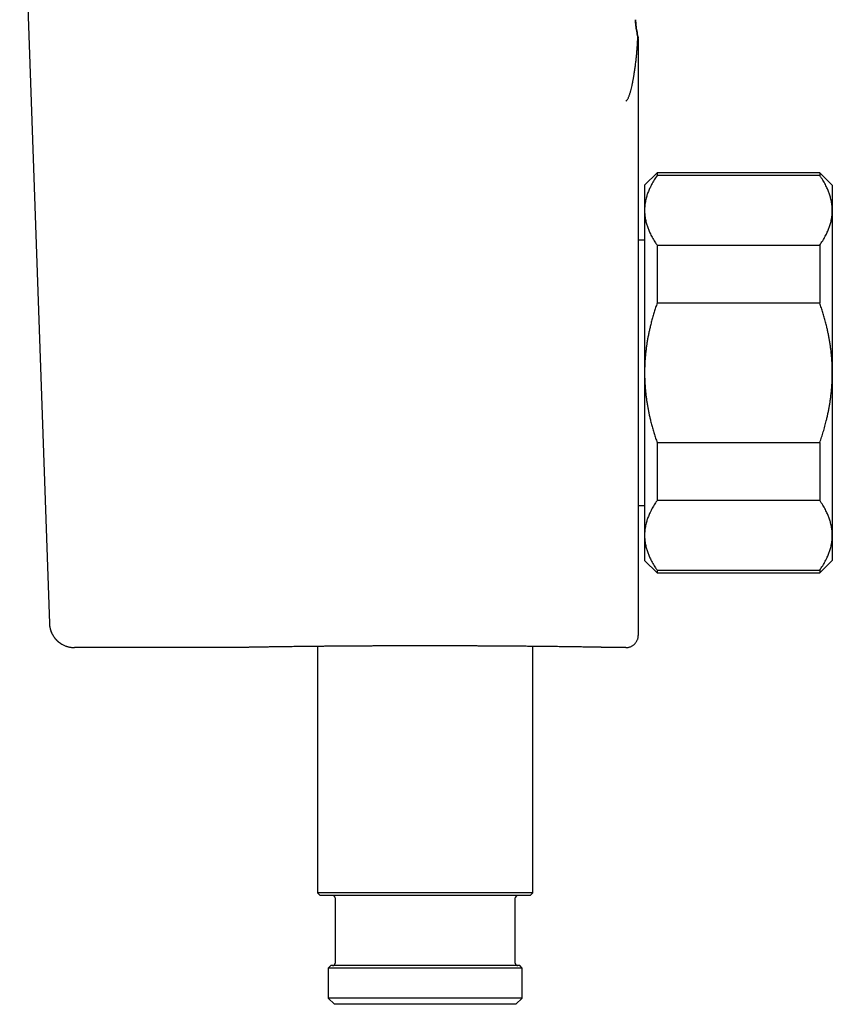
# Model space of a CAD drawing. Header units: millimetres. Extents: x 8 to 750, y 12 to 498.
# Tile 3 of 31: x 144 to 209, y 346 to 425. Entities that reach past the tile are written whole.
import ezdxf

# ---------------------------------------------------------------- set-up
doc = ezdxf.new("R2010")
doc.units = ezdxf.units.MM

msp = doc.modelspace()

# ---------------------------------------------------------------- linework, layer by layer
at = {"color": 7, "linetype": 'Continuous', "lineweight": 30}
for p, q in [((143.941, 444.629), (146.314, 376.656)), ((193.375, 423.41), (193.376, 423.38)), ((193.377, 423.358), (193.378, 423.333)), ((194.878, 412.688), (193.878, 411.688)), ((207.878, 412.688), (194.878, 412.688)), ((194.878, 412.688), (194.878, 412.462)), ((208.878, 411.688), (207.878, 412.688)), ((207.878, 412.688), (207.878, 412.462)), ((207.878, 412.462), (194.878, 412.462)), ((193.878, 411.688), (193.878, 409.678)), ((208.878, 411.688), (208.878, 409.678)), ((193.878, 409.678), (193.878, 396.688)), ((208.878, 409.678), (208.878, 396.688)), ((193.878, 407.288), (193.378, 407.288)), ((194.878, 406.895), (194.878, 402.256)), ((194.878, 406.895), (207.878, 406.895)), ((207.878, 406.895), (207.878, 402.256)), ((207.878, 402.256), (194.878, 402.256)), ((193.878, 396.688), (193.878, 383.698)), ((208.878, 396.688), (208.878, 383.698)), ((194.878, 391.12), (207.878, 391.12)), ((194.878, 391.12), (194.878, 386.482)), ((207.878, 391.12), (207.878, 386.482)), ((193.378, 386.088), (193.878, 386.088)), ((207.878, 386.482), (194.878, 386.482)), ((193.878, 383.698), (193.878, 381.688)), ((208.878, 383.698), (208.878, 381.688)), ((193.878, 381.688), (194.878, 380.688)), ((207.878, 380.688), (208.878, 381.688)), ((194.878, 380.914), (207.878, 380.914)), ((194.878, 380.914), (194.878, 380.688)), ((194.878, 380.688), (207.878, 380.688)), ((207.878, 380.914), (207.878, 380.688)), ((146.314, 376.656), (146.328, 376.657)), ((161.595, 374.726), (148.313, 374.726)), ((167.745, 374.82), (167.745, 355.106)), ((184.945, 355.106), (184.945, 374.82)), ((192.378, 374.726), (191.095, 374.726)), ((167.745, 355.106), (167.945, 354.906)), ((184.945, 355.106), (167.745, 355.106)), ((184.745, 354.906), (184.945, 355.106)), ((176.345, 354.906), (167.945, 354.906)), ((169.145, 354.706), (169.145, 349.506)), ((184.745, 354.906), (176.345, 354.906)), ((183.545, 349.506), (183.545, 354.706)), ((168.795, 349.306), (168.595, 349.106)), ((168.595, 349.106), (168.595, 346.706)), ((176.345, 349.106), (168.595, 349.106)), ((183.895, 349.306), (168.795, 349.306)), ((184.095, 349.106), (176.345, 349.106)), ((184.095, 349.106), (183.895, 349.306)), ((184.095, 346.706), (184.095, 349.106)), ((168.595, 346.706), (169.095, 346.206)), ((184.095, 346.706), (168.595, 346.706)), ((183.595, 346.206), (184.095, 346.706)), ((183.595, 346.206), (169.095, 346.206))]:
    msp.add_line(p, q, dxfattribs=at)
for centre, start, end in [((168.945, 354.706), 0, 90), ((183.745, 354.706), 90, 180), ((168.945, 349.506), 270, 0), ((183.745, 349.506), 180, 270)]:
    msp.add_arc(centre, 0.2, start, end, dxfattribs=at)
for points, knots in [([(193.151, 424.921), (193.152, 424.922), (193.158, 424.922), (193.158, 424.923), (193.158, 424.923)], [0, 0, 0, 0, 0.193878, 1, 1, 1, 1]), ([(193.347, 423.55), (193.33, 423.621), (193.294, 423.768), (193.25, 423.992), (193.212, 424.222), (193.183, 424.453), (193.162, 424.686), (193.155, 424.843), (193.151, 424.921)], [0, 0, 0, 0, 0.158924, 0.326958, 0.493483, 0.661293, 0.830198, 1, 1, 1, 1]), ([(193.158, 424.923), (193.161, 424.85), (193.168, 424.702), (193.188, 424.48), (193.215, 424.255), (193.25, 424.029), (193.294, 423.802), (193.33, 423.651), (193.348, 423.575)], [0, 0, 0, 0, 0.161538, 0.325208, 0.490955, 0.658716, 0.828423, 1, 1, 1, 1]), ([(192.378, 418.419), (192.392, 418.426), (192.421, 418.439), (192.466, 418.484), (192.512, 418.548), (192.558, 418.63), (192.6, 418.72), (192.637, 418.813), (192.673, 418.909), (192.708, 419.015), (192.741, 419.127), (192.781, 419.268), (192.827, 419.447), (192.879, 419.674), (192.919, 419.87), (192.949, 420.024), (192.968, 420.129), (192.988, 420.237), (193.007, 420.348), (193.026, 420.461), (193.056, 420.643), (193.095, 420.898), (193.141, 421.233), (193.183, 421.576), (193.221, 421.919), (193.256, 422.261), (193.279, 422.538), (193.294, 422.761), (193.305, 422.922), (193.315, 423.074), (193.324, 423.215), (193.331, 423.328), (193.338, 423.418), (193.342, 423.484), (193.345, 423.529), (193.346, 423.544), (193.346, 423.55)], [0, 0, 0, 0, 0.030815, 0.0626, 0.095315, 0.128871, 0.159681, 0.184517, 0.209891, 0.235786, 0.261526, 0.285311, 0.325787, 0.367268, 0.409688, 0.426595, 0.443639, 0.460819, 0.478136, 0.49559, 0.513184, 0.561084, 0.609087, 0.658101, 0.707347, 0.754201, 0.80476, 0.828276, 0.853598, 0.879259, 0.903443, 0.929716, 0.949362, 0.968711, 0.989215, 1, 1, 1, 1]), ([(193.348, 423.575), (193.354, 423.549), (193.362, 423.515), (193.366, 423.48), (193.367, 423.472)], [0, 0, 0, 0, 0.776727, 1, 1, 1, 1]), ([(193.377, 423.38), (193.377, 423.381), (193.376, 423.386), (193.376, 423.397), (193.374, 423.416), (193.372, 423.434), (193.37, 423.451), (193.368, 423.466), (193.366, 423.483), (193.363, 423.5), (193.359, 423.518), (193.355, 423.537), (193.352, 423.554), (193.349, 423.564), (193.348, 423.568)], [0, 0, 0, 0, 0.028259, 0.201667, 0.356722, 0.494773, 0.573278, 0.646498, 0.715198, 0.78031, 0.842931, 0.904303, 0.965754, 1, 1, 1, 1]), ([(193.378, 417.419), (193.378, 417.424), (193.378, 417.432), (193.378, 417.459), (193.378, 417.496), (193.378, 417.544), (193.378, 417.602), (193.378, 417.668), (193.378, 417.738), (193.378, 417.809), (193.378, 417.88), (193.378, 417.957), (193.378, 418.039), (193.378, 418.126), (193.378, 418.216), (193.378, 418.309), (193.378, 418.406), (193.378, 418.508), (193.378, 418.616), (193.378, 418.729), (193.378, 418.845), (193.378, 418.961), (193.378, 419.082), (193.378, 419.211), (193.378, 419.349), (193.378, 419.494), (193.378, 419.645), (193.378, 419.753), (193.378, 419.814), (193.378, 419.826), (193.378, 419.839), (193.378, 419.852), (193.378, 419.865), (193.378, 419.894), (193.378, 419.938), (193.378, 419.997), (193.378, 420.06), (193.378, 420.13), (193.378, 420.205), (193.378, 420.292), (193.378, 420.392), (193.378, 420.505), (193.378, 420.623), (193.378, 420.708), (193.378, 420.758), (193.378, 420.773), (193.378, 420.788), (193.378, 420.802), (193.378, 420.814), (193.378, 420.827), (193.378, 420.842), (193.378, 420.862), (193.378, 420.886), (193.378, 420.913), (193.378, 420.947), (193.378, 420.986), (193.378, 421.034), (193.378, 421.085), (193.378, 421.133), (193.378, 421.178), (193.378, 421.219), (193.378, 421.262), (193.378, 421.306), (193.378, 421.349), (193.378, 421.397), (193.378, 421.449), (193.378, 421.507), (193.378, 421.566), (193.378, 421.625), (193.378, 421.685), (193.378, 421.741), (193.378, 421.793), (193.378, 421.828), (193.378, 421.847), (193.378, 421.852), (193.378, 421.857), (193.378, 421.863), (193.378, 421.87), (193.378, 421.88), (193.378, 421.91), (193.378, 421.958), (193.378, 422.02), (193.378, 422.076), (193.378, 422.127), (193.378, 422.175), (193.378, 422.22), (193.378, 422.277), (193.378, 422.347), (193.378, 422.409), (193.378, 422.449), (193.378, 422.47), (193.378, 422.491), (193.378, 422.51), (193.378, 422.541), (193.378, 422.597), (193.378, 422.676), (193.378, 422.759), (193.378, 422.812), (193.378, 422.841), (193.378, 422.846), (193.378, 422.852), (193.378, 422.858), (193.378, 422.864), (193.378, 422.869), (193.378, 422.883), (193.378, 422.913), (193.378, 422.955), (193.378, 422.999), (193.378, 423.034), (193.378, 423.062), (193.378, 423.083), (193.378, 423.103), (193.378, 423.121), (193.378, 423.138), (193.378, 423.165), (193.378, 423.199), (193.378, 423.227), (193.378, 423.244), (193.378, 423.251), (193.378, 423.257), (193.378, 423.263), (193.378, 423.267), (193.378, 423.271), (193.378, 423.283), (193.378, 423.301), (193.378, 423.319), (193.378, 423.33), (193.378, 423.332), (193.378, 423.333)], [0, 0, 0, 0, 0.0218509, 0.0439056, 0.0661759, 0.0886733, 0.1114088, 0.1337382, 0.1554467, 0.1727161, 0.1901769, 0.2078325, 0.2256866, 0.2437426, 0.2609082, 0.2778555, 0.2950521, 0.3125005, 0.3302026, 0.3481607, 0.3663767, 0.3836138, 0.4003569, 0.4191679, 0.4383928, 0.4580328, 0.4780894, 0.4985638, 0.50016, 0.5017665, 0.5033834, 0.5050106, 0.5066483, 0.5082962, 0.5162051, 0.5234613, 0.5309014, 0.5399985, 0.5493562, 0.5589747, 0.5722651, 0.5860234, 0.6002498, 0.6149443, 0.6166953, 0.6184528, 0.6202166, 0.6219869, 0.623654, 0.6244904, 0.6265962, 0.6288905, 0.6318675, 0.6351115, 0.6386226, 0.6437433, 0.6493431, 0.6554219, 0.6619797, 0.6666178, 0.6714687, 0.6765325, 0.6818093, 0.6871275, 0.6918309, 0.6989785, 0.7058283, 0.7123804, 0.7199397, 0.7270596, 0.7337401, 0.7399811, 0.7457023, 0.7463178, 0.7469279, 0.7475327, 0.7481321, 0.7488474, 0.7502186, 0.7515774, 0.7597897, 0.7675186, 0.7741254, 0.7803328, 0.7861407, 0.7915493, 0.7970063, 0.8076299, 0.8177659, 0.8205664, 0.8233272, 0.8260485, 0.8287024, 0.8306495, 0.8382069, 0.851339, 0.8626721, 0.8736371, 0.874514, 0.8753885, 0.8762605, 0.8771301, 0.8779972, 0.8788618, 0.879724, 0.8844223, 0.8926286, 0.8997577, 0.9067015, 0.9107472, 0.9147279, 0.918644, 0.9222317, 0.9257051, 0.9291493, 0.9393084, 0.949213, 0.9514022, 0.9535791, 0.9557437, 0.9572655, 0.9586914, 0.9601127, 0.9615295, 0.9714633, 0.9811794, 0.990688, 1, 1, 1, 1]), ([(193.378, 414.36), (193.378, 414.444), (193.378, 414.612), (193.378, 414.851), (193.378, 415.081), (193.378, 415.301), (193.378, 415.511), (193.378, 415.707), (193.378, 415.89), (193.378, 416.061), (193.378, 416.223), (193.378, 416.376), (193.378, 416.521), (193.378, 416.656), (193.378, 416.783), (193.378, 416.901), (193.378, 417.01), (193.378, 417.11), (193.378, 417.201), (193.378, 417.283), (193.378, 417.356), (193.378, 417.398), (193.378, 417.419)], [0, 0, 0, 0, 0.0522864, 0.1045674, 0.1568435, 0.2091153, 0.2613833, 0.3136482, 0.3629241, 0.4121982, 0.4614709, 0.5107428, 0.5600144, 0.609286, 0.6585582, 0.7078315, 0.7571064, 0.8063833, 0.8547827, 0.9031849, 0.9515906, 1, 1, 1, 1]), ([(193.378, 396.688), (193.378, 396.828), (193.378, 397.106), (193.378, 397.524), (193.378, 397.939), (193.378, 398.352), (193.378, 398.777), (193.378, 399.214), (193.378, 399.546), (193.378, 399.762), (193.378, 399.862), (193.378, 399.966), (193.378, 400.076), (193.378, 400.191), (193.378, 400.306), (193.378, 400.518), (193.378, 400.825), (193.378, 401.227), (193.378, 401.625), (193.378, 402.019), (193.378, 402.409), (193.378, 402.796), (193.378, 403.18), (193.378, 403.442), (193.378, 403.585), (193.378, 403.612), (193.378, 403.639), (193.378, 403.666), (193.378, 403.693), (193.378, 403.753), (193.378, 403.878), (193.378, 404.127), (193.378, 404.45), (193.378, 404.813), (193.378, 405.157), (193.378, 405.498), (193.378, 405.747), (193.378, 405.908), (193.378, 405.983), (193.378, 406.061), (193.378, 406.143), (193.378, 406.228), (193.378, 406.314), (193.378, 406.486), (193.378, 406.743), (193.378, 407.081), (193.378, 407.413), (193.378, 407.739), (193.378, 408.06), (193.378, 408.375), (193.378, 408.587), (193.378, 408.699), (193.378, 408.714), (193.378, 408.73), (193.378, 408.745), (193.378, 408.76), (193.378, 408.775), (193.378, 408.813), (193.378, 408.896), (193.378, 409.063), (193.378, 409.249), (193.378, 409.406), (193.378, 409.48), (193.378, 409.51), (193.378, 409.522), (193.378, 409.537), (193.378, 409.606), (193.378, 409.728), (193.378, 409.928), (193.378, 410.152), (193.378, 410.398), (193.378, 410.576), (193.378, 410.689), (193.378, 410.74), (193.378, 410.792), (193.378, 410.842), (193.378, 410.888), (193.378, 410.979), (193.378, 411.134), (193.378, 411.351), (193.378, 411.578), (193.378, 411.798), (193.378, 412.009), (193.378, 412.213), (193.378, 412.408), (193.378, 412.595), (193.378, 412.774), (193.378, 412.944), (193.378, 413.104), (193.378, 413.256), (193.378, 413.398), (193.378, 413.531), (193.378, 413.654), (193.378, 413.768), (193.378, 413.875), (193.378, 413.974), (193.378, 414.063), (193.378, 414.142), (193.378, 414.212), (193.378, 414.272), (193.378, 414.322), (193.378, 414.348), (193.378, 414.36)], [0, 0, 0, 0, 0.0159461, 0.0318268, 0.0476497, 0.0634224, 0.0791528, 0.0964164, 0.1136487, 0.1175141, 0.1213785, 0.1252421, 0.1296367, 0.1341025, 0.1385626, 0.1430171, 0.1587938, 0.1745116, 0.1901793, 0.2058054, 0.2213986, 0.2369678, 0.2525216, 0.268069, 0.2691752, 0.2702811, 0.2713869, 0.2724926, 0.2735981, 0.2747034, 0.2799124, 0.2892068, 0.3057856, 0.3205759, 0.3353624, 0.3501523, 0.3649532, 0.3682781, 0.3716041, 0.3749311, 0.3787294, 0.3825945, 0.3864585, 0.3903217, 0.4059928, 0.4216595, 0.4373304, 0.453014, 0.4687188, 0.4844533, 0.500226, 0.5010117, 0.501798, 0.5025849, 0.5033723, 0.5041602, 0.5049486, 0.5057377, 0.5100869, 0.5178951, 0.531974, 0.5399367, 0.5434584, 0.5441515, 0.5448451, 0.545539, 0.5466155, 0.556262, 0.5658971, 0.5804782, 0.5950446, 0.6096031, 0.6128057, 0.6160083, 0.619211, 0.6224139, 0.625471, 0.6279954, 0.6398879, 0.6555424, 0.6711866, 0.686829, 0.702478, 0.718142, 0.7338295, 0.7495487, 0.7652749, 0.7809672, 0.796634, 0.8122836, 0.8279245, 0.8432858, 0.8586548, 0.8740394, 0.8896005, 0.9054388, 0.9212398, 0.9370126, 0.952766, 0.968509, 0.9842507, 1, 1, 1, 1]), ([(194.878, 412.462), (194.838, 412.404), (194.757, 412.286), (194.644, 412.108), (194.537, 411.929), (194.438, 411.75), (194.351, 411.579), (194.274, 411.417), (194.208, 411.264), (194.148, 411.111), (194.094, 410.958), (194.045, 410.805), (193.999, 410.639), (193.957, 410.458), (193.922, 410.264), (193.897, 410.069), (193.881, 409.874), (193.879, 409.744), (193.878, 409.678)], [0, 0, 0, 0, 0.065617, 0.131252, 0.19689, 0.262521, 0.328134, 0.383158, 0.438187, 0.493212, 0.547625, 0.602042, 0.656455, 0.725142, 0.793864, 0.862595, 0.931314, 1, 1, 1, 1]), ([(208.878, 409.678), (208.878, 409.711), (208.877, 409.803), (208.869, 409.955), (208.851, 410.135), (208.825, 410.315), (208.791, 410.494), (208.75, 410.663), (208.705, 410.822), (208.657, 410.971), (208.604, 411.119), (208.546, 411.266), (208.483, 411.411), (208.41, 411.569), (208.323, 411.739), (208.222, 411.922), (208.115, 412.103), (208, 412.283), (207.919, 412.403), (207.878, 412.462)], [0, 0, 0, 0, 0.034083, 0.097391, 0.160725, 0.224069, 0.287405, 0.350714, 0.403934, 0.457159, 0.510379, 0.562664, 0.614953, 0.667239, 0.733776, 0.800332, 0.866897, 0.933458, 1, 1, 1, 1]), ([(193.878, 409.678), (193.878, 409.646), (193.879, 409.554), (193.887, 409.402), (193.904, 409.222), (193.93, 409.042), (193.965, 408.863), (194.005, 408.694), (194.05, 408.535), (194.098, 408.385), (194.151, 408.237), (194.209, 408.091), (194.272, 407.946), (194.346, 407.788), (194.433, 407.617), (194.533, 407.435), (194.641, 407.254), (194.755, 407.073), (194.837, 406.954), (194.878, 406.895)], [0, 0, 0, 0, 0.034083, 0.097391, 0.160725, 0.224069, 0.287405, 0.350714, 0.403934, 0.457159, 0.510379, 0.562664, 0.614953, 0.667239, 0.733776, 0.800332, 0.866897, 0.933458, 1, 1, 1, 1]), ([(207.878, 406.895), (207.918, 406.953), (207.999, 407.071), (208.111, 407.249), (208.218, 407.428), (208.318, 407.607), (208.405, 407.778), (208.481, 407.94), (208.547, 408.093), (208.608, 408.246), (208.662, 408.399), (208.71, 408.552), (208.757, 408.718), (208.799, 408.899), (208.834, 409.093), (208.859, 409.288), (208.875, 409.483), (208.877, 409.613), (208.878, 409.678)], [0, 0, 0, 0, 0.065617, 0.131252, 0.19689, 0.262521, 0.328134, 0.383158, 0.438187, 0.493212, 0.547625, 0.602042, 0.656455, 0.725142, 0.793864, 0.862595, 0.931314, 1, 1, 1, 1]), ([(194.878, 402.256), (194.838, 402.138), (194.757, 401.903), (194.644, 401.547), (194.537, 401.19), (194.438, 400.83), (194.351, 400.488), (194.274, 400.164), (194.208, 399.859), (194.148, 399.553), (194.094, 399.247), (194.045, 398.942), (193.999, 398.609), (193.957, 398.248), (193.922, 397.859), (193.897, 397.469), (193.881, 397.079), (193.879, 396.818), (193.878, 396.688)], [0, 0, 0, 0, 0.0656167, 0.1312516, 0.1968903, 0.2625206, 0.3281335, 0.3831583, 0.4381873, 0.4932116, 0.5476246, 0.6020424, 0.656455, 0.7251424, 0.7938638, 0.8625954, 0.9313145, 1, 1, 1, 1]), ([(208.878, 396.688), (208.877, 396.812), (208.875, 397.06), (208.861, 397.432), (208.838, 397.804), (208.806, 398.174), (208.767, 398.525), (208.723, 398.854), (208.676, 399.164), (208.623, 399.47), (208.565, 399.774), (208.501, 400.074), (208.426, 400.401), (208.338, 400.754), (208.234, 401.133), (208.123, 401.51), (208.005, 401.884), (207.92, 402.132), (207.878, 402.256)], [0, 0, 0, 0, 0.065449, 0.130926, 0.196415, 0.261894, 0.327345, 0.382403, 0.437466, 0.492525, 0.54654, 0.60056, 0.654576, 0.723644, 0.792733, 0.861832, 0.930927, 1, 1, 1, 1]), ([(193.378, 379.016), (193.378, 379.028), (193.378, 379.054), (193.378, 379.104), (193.378, 379.164), (193.378, 379.233), (193.378, 379.312), (193.378, 379.4), (193.378, 379.496), (193.378, 379.602), (193.378, 379.717), (193.378, 379.841), (193.378, 379.975), (193.378, 380.118), (193.378, 380.271), (193.378, 380.432), (193.378, 380.602), (193.378, 380.781), (193.378, 380.968), (193.378, 381.163), (193.378, 381.366), (193.378, 381.578), (193.378, 381.796), (193.378, 382.02), (193.378, 382.251), (193.378, 382.49), (193.378, 382.738), (193.378, 382.997), (193.378, 383.263), (193.378, 383.537), (193.378, 383.818), (193.378, 384.105), (193.378, 384.4), (193.378, 384.702), (193.378, 385.01), (193.378, 385.324), (193.378, 385.644), (193.378, 385.97), (193.378, 386.299), (193.378, 386.632), (193.378, 386.967), (193.378, 387.309), (193.378, 387.658), (193.378, 388.015), (193.378, 388.379), (193.378, 388.747), (193.378, 389.119), (193.378, 389.496), (193.378, 389.876), (193.378, 390.26), (193.378, 390.646), (193.378, 391.035), (193.378, 391.427), (193.378, 391.822), (193.378, 392.218), (193.378, 392.615), (193.378, 393.012), (193.378, 393.41), (193.378, 393.811), (193.378, 394.213), (193.378, 394.621), (193.378, 395.03), (193.378, 395.442), (193.378, 395.855), (193.378, 396.271), (193.378, 396.549), (193.378, 396.688)], [0, 0, 0, 0, 0.015733, 0.031454, 0.047174, 0.062899, 0.078641, 0.094124, 0.10964, 0.125196, 0.140603, 0.1563, 0.171985, 0.187667, 0.203354, 0.219054, 0.234777, 0.25053, 0.266236, 0.281909, 0.297557, 0.313188, 0.328811, 0.344155, 0.359507, 0.374875, 0.390368, 0.406137, 0.421869, 0.437573, 0.453258, 0.468934, 0.484608, 0.50029, 0.516024, 0.531718, 0.547381, 0.563022, 0.578649, 0.593993, 0.609339, 0.624698, 0.640133, 0.655859, 0.671566, 0.687263, 0.702959, 0.718663, 0.734383, 0.75013, 0.765735, 0.781344, 0.796965, 0.812606, 0.828277, 0.843705, 0.859178, 0.874704, 0.889956, 0.905537, 0.921152, 0.936808, 0.952513, 0.968275, 0.984102, 1, 1, 1, 1]), ([(193.878, 396.688), (193.878, 396.629), (193.879, 396.449), (193.886, 396.149), (193.903, 395.788), (193.929, 395.428), (193.964, 395.069), (194.004, 394.729), (194.049, 394.41), (194.097, 394.111), (194.15, 393.814), (194.208, 393.52), (194.271, 393.228), (194.345, 392.912), (194.431, 392.57), (194.532, 392.205), (194.64, 391.841), (194.755, 391.479), (194.837, 391.24), (194.878, 391.12)], [0, 0, 0, 0, 0.031424, 0.094899, 0.158401, 0.221913, 0.285416, 0.348893, 0.402256, 0.455625, 0.508989, 0.561409, 0.613834, 0.666254, 0.732989, 0.799742, 0.866504, 0.933261, 1, 1, 1, 1]), ([(207.878, 391.12), (207.926, 391.263), (208.024, 391.548), (208.158, 391.98), (208.283, 392.415), (208.384, 392.804), (208.466, 393.147), (208.532, 393.443), (208.592, 393.739), (208.646, 394.035), (208.695, 394.331), (208.742, 394.654), (208.785, 395.003), (208.822, 395.379), (208.85, 395.755), (208.869, 396.132), (208.877, 396.443), (208.878, 396.629), (208.878, 396.688)], [0, 0, 0, 0, 0.079536, 0.159092, 0.238644, 0.318175, 0.371508, 0.424845, 0.478178, 0.530957, 0.58374, 0.636519, 0.702911, 0.769333, 0.835765, 0.902185, 0.968576, 1, 1, 1, 1]), ([(194.878, 386.482), (194.838, 386.423), (194.757, 386.305), (194.644, 386.127), (194.537, 385.949), (194.438, 385.769), (194.351, 385.598), (194.274, 385.436), (194.208, 385.283), (194.148, 385.13), (194.094, 384.977), (194.045, 384.825), (193.999, 384.658), (193.957, 384.477), (193.922, 384.283), (193.897, 384.088), (193.881, 383.893), (193.879, 383.763), (193.878, 383.698)], [0, 0, 0, 0, 0.065617, 0.131252, 0.19689, 0.262521, 0.328134, 0.383158, 0.438187, 0.493212, 0.547625, 0.602042, 0.656455, 0.725142, 0.793864, 0.862595, 0.931314, 1, 1, 1, 1]), ([(208.878, 383.698), (208.878, 383.73), (208.877, 383.822), (208.869, 383.974), (208.851, 384.154), (208.825, 384.334), (208.791, 384.513), (208.75, 384.682), (208.705, 384.841), (208.657, 384.991), (208.604, 385.139), (208.546, 385.285), (208.483, 385.431), (208.41, 385.588), (208.323, 385.759), (208.222, 385.941), (208.115, 386.122), (208, 386.303), (207.919, 386.422), (207.878, 386.482)], [0, 0, 0, 0, 0.034083, 0.097391, 0.160725, 0.224069, 0.287405, 0.350714, 0.403934, 0.457159, 0.510379, 0.562664, 0.614953, 0.667239, 0.733776, 0.800332, 0.866897, 0.933458, 1, 1, 1, 1]), ([(193.878, 383.698), (193.878, 383.665), (193.879, 383.573), (193.887, 383.421), (193.904, 383.241), (193.93, 383.062), (193.965, 382.882), (194.005, 382.713), (194.05, 382.554), (194.098, 382.405), (194.151, 382.257), (194.209, 382.11), (194.272, 381.965), (194.346, 381.807), (194.433, 381.637), (194.533, 381.454), (194.641, 381.273), (194.755, 381.093), (194.837, 380.973), (194.878, 380.914)], [0, 0, 0, 0, 0.0340829, 0.0973908, 0.1607248, 0.2240686, 0.2874046, 0.350714, 0.403934, 0.4571588, 0.5103792, 0.5626641, 0.6149532, 0.6672386, 0.7337764, 0.8003325, 0.8668972, 0.9334582, 1, 1, 1, 1]), ([(207.878, 380.914), (207.918, 380.973), (207.999, 381.09), (208.111, 381.268), (208.218, 381.447), (208.318, 381.627), (208.405, 381.798), (208.481, 381.96), (208.547, 382.112), (208.608, 382.265), (208.662, 382.418), (208.71, 382.571), (208.757, 382.737), (208.799, 382.918), (208.834, 383.112), (208.859, 383.307), (208.875, 383.502), (208.877, 383.633), (208.878, 383.698)], [0, 0, 0, 0, 0.065617, 0.131252, 0.19689, 0.262521, 0.328134, 0.383158, 0.438187, 0.493212, 0.547625, 0.602042, 0.656455, 0.725142, 0.793864, 0.862595, 0.931314, 1, 1, 1, 1]), ([(193.378, 375.903), (193.378, 375.923), (193.378, 375.965), (193.378, 376.041), (193.378, 376.127), (193.378, 376.224), (193.378, 376.332), (193.378, 376.448), (193.378, 376.573), (193.378, 376.704), (193.378, 376.845), (193.378, 376.996), (193.378, 377.156), (193.378, 377.326), (193.378, 377.506), (193.378, 377.695), (193.378, 377.894), (193.378, 378.101), (193.378, 378.316), (193.378, 378.54), (193.378, 378.772), (193.378, 378.934), (193.378, 379.016)], [0, 0, 0, 0, 0.052285, 0.104565, 0.156839, 0.20911, 0.261376, 0.313639, 0.362914, 0.412187, 0.461458, 0.510729, 0.56, 0.609272, 0.658544, 0.707818, 0.757094, 0.806372, 0.854773, 0.903178, 0.951587, 1, 1, 1, 1]), ([(146.314, 376.656), (146.317, 376.613), (146.321, 376.526), (146.339, 376.397), (146.364, 376.269), (146.398, 376.143), (146.44, 376.021), (146.489, 375.902), (146.545, 375.788), (146.607, 375.68), (146.674, 375.577), (146.747, 375.48), (146.823, 375.39), (146.902, 375.307), (146.984, 375.23), (147.067, 375.16), (147.151, 375.097), (147.244, 375.034), (147.346, 374.974), (147.456, 374.917), (147.563, 374.871), (147.667, 374.832), (147.766, 374.801), (147.866, 374.776), (147.965, 374.755), (148.064, 374.741), (148.154, 374.732), (148.236, 374.727), (148.288, 374.726), (148.313, 374.726)], [0, 0, 0, 0, 0.042385, 0.084886, 0.127385, 0.16976, 0.211892, 0.253663, 0.294958, 0.33567, 0.375698, 0.414948, 0.453336, 0.490785, 0.527231, 0.562618, 0.596899, 0.630038, 0.672392, 0.71262, 0.750698, 0.786623, 0.820405, 0.852071, 0.887326, 0.919659, 0.949156, 0.975906, 1, 1, 1, 1]), ([(146.318, 376.657), (146.32, 376.614), (146.325, 376.529), (146.342, 376.403), (146.365, 376.282), (146.396, 376.167), (146.431, 376.057), (146.471, 375.954), (146.514, 375.858), (146.562, 375.765), (146.614, 375.676), (146.669, 375.592), (146.723, 375.518), (146.775, 375.452), (146.825, 375.394), (146.873, 375.342), (146.921, 375.293), (146.97, 375.247), (147.019, 375.205), (147.06, 375.17), (147.095, 375.143), (147.124, 375.121), (147.151, 375.101), (147.177, 375.083), (147.2, 375.067), (147.221, 375.052), (147.24, 375.04), (147.257, 375.028), (147.272, 375.018), (147.286, 375.01), (147.293, 375.006), (147.296, 375.004)], [0, 0, 0, 0, 0.0573168, 0.1134241, 0.1680799, 0.2210586, 0.272153, 0.3211767, 0.3679649, 0.4123747, 0.4600608, 0.5043347, 0.5450802, 0.5822092, 0.6157717, 0.6469626, 0.6760942, 0.7074542, 0.735969, 0.7616304, 0.7790029, 0.7948068, 0.8098594, 0.8253412, 0.842213, 0.8612221, 0.8828932, 0.9075796, 0.9355196, 0.9668767, 1, 1, 1, 1]), ([(192.378, 374.726), (192.408, 374.727), (192.469, 374.728), (192.561, 374.741), (192.654, 374.763), (192.747, 374.795), (192.838, 374.836), (192.926, 374.888), (193.009, 374.948), (193.086, 375.018), (193.155, 375.094), (193.216, 375.177), (193.267, 375.265), (193.309, 375.357), (193.34, 375.45), (193.362, 375.543), (193.375, 375.635), (193.377, 375.696), (193.378, 375.726)], [0, 0, 0, 0, 0.057284, 0.116497, 0.177468, 0.239988, 0.303803, 0.368625, 0.434137, 0.5, 0.565863, 0.631375, 0.696197, 0.760012, 0.822532, 0.883503, 0.942716, 1, 1, 1, 1]), ([(193.378, 375.726), (193.378, 375.727), (193.378, 375.73), (193.378, 375.736), (193.378, 375.744), (193.378, 375.753), (193.378, 375.764), (193.378, 375.777), (193.378, 375.791), (193.378, 375.807), (193.378, 375.823), (193.378, 375.841), (193.378, 375.86), (193.378, 375.88), (193.378, 375.895), (193.378, 375.903)], [0, 0, 0, 0, 0.083234, 0.165904, 0.248013, 0.329558, 0.410541, 0.490962, 0.57082, 0.64353, 0.715768, 0.787534, 0.858828, 0.92965, 1, 1, 1, 1]), ([(191.095, 374.726), (191.094, 374.726), (191.092, 374.727), (191.074, 374.728), (191.046, 374.73), (191.007, 374.731), (190.956, 374.733), (190.894, 374.734), (190.827, 374.736), (190.757, 374.738), (190.686, 374.74), (190.609, 374.741), (190.528, 374.743), (190.444, 374.745), (190.357, 374.746), (190.252, 374.749), (190.126, 374.751), (189.975, 374.754), (189.814, 374.757), (189.642, 374.759), (189.461, 374.762), (189.281, 374.765), (189.104, 374.768), (188.933, 374.771), (188.755, 374.774), (188.571, 374.776), (188.39, 374.779), (188.213, 374.781), (188.041, 374.784), (187.839, 374.787), (187.606, 374.79), (187.339, 374.793), (187.062, 374.797), (186.778, 374.8), (186.486, 374.804), (186.204, 374.807), (185.934, 374.81), (185.678, 374.813), (185.416, 374.815), (185.15, 374.818), (184.893, 374.821), (184.644, 374.823), (184.406, 374.825), (184.131, 374.828), (183.816, 374.83), (183.461, 374.833), (183.101, 374.836), (182.735, 374.839), (182.365, 374.841), (181.99, 374.844), (181.64, 374.846), (181.316, 374.848), (181.018, 374.849), (180.718, 374.851), (180.425, 374.852), (180.14, 374.854), (179.862, 374.855), (179.544, 374.856), (179.185, 374.857), (178.784, 374.858), (178.381, 374.859), (177.977, 374.86), (177.571, 374.861), (177.189, 374.861), (176.831, 374.862), (176.496, 374.862), (176.162, 374.862), (175.827, 374.862), (175.509, 374.861), (175.208, 374.861), (174.922, 374.861), (174.598, 374.86), (174.234, 374.859), (173.831, 374.858), (173.431, 374.857), (173.032, 374.856), (172.636, 374.854), (172.267, 374.852), (171.924, 374.851), (171.606, 374.849), (171.29, 374.847), (170.977, 374.846), (170.682, 374.844), (170.404, 374.842), (170.143, 374.84), (169.848, 374.838), (169.521, 374.836), (169.162, 374.833), (168.809, 374.83), (168.461, 374.827), (168.12, 374.824), (167.805, 374.821), (167.515, 374.818), (167.25, 374.815), (166.989, 374.812), (166.732, 374.81), (166.493, 374.807), (166.27, 374.804), (166.063, 374.802), (165.831, 374.799), (165.576, 374.796), (165.301, 374.793), (165.035, 374.789), (164.777, 374.786), (164.528, 374.782), (164.289, 374.779), (164.076, 374.776), (163.887, 374.773), (163.721, 374.77), (163.561, 374.768), (163.412, 374.765), (163.272, 374.763), (163.142, 374.761), (162.999, 374.759), (162.846, 374.756), (162.687, 374.753), (162.538, 374.75), (162.399, 374.748), (162.271, 374.745), (162.155, 374.743), (162.057, 374.741), (161.975, 374.739), (161.907, 374.737), (161.846, 374.736), (161.793, 374.734), (161.747, 374.733), (161.709, 374.732), (161.672, 374.731), (161.64, 374.729), (161.614, 374.728), (161.598, 374.727), (161.596, 374.726), (161.595, 374.726)], [0, 0, 0, 0, 0.0088072, 0.0176195, 0.0264335, 0.0352457, 0.0440529, 0.0528507, 0.0616485, 0.0684484, 0.0752498, 0.0820513, 0.0888512, 0.0950284, 0.1012062, 0.1073834, 0.116171, 0.1249653, 0.1337629, 0.1425606, 0.1513549, 0.1601424, 0.167359, 0.1745783, 0.1817985, 0.1890178, 0.1962343, 0.2024115, 0.2085892, 0.2147664, 0.2235545, 0.2323493, 0.2411475, 0.2499457, 0.2587405, 0.2675286, 0.2747456, 0.2819653, 0.289186, 0.2964058, 0.3036227, 0.3098003, 0.3159784, 0.322156, 0.330964, 0.339777, 0.3485917, 0.3574047, 0.3662127, 0.3750112, 0.3838097, 0.3906102, 0.3974123, 0.4042143, 0.4110148, 0.4171926, 0.423371, 0.4295488, 0.4383363, 0.4471304, 0.455928, 0.4647255, 0.4735197, 0.4823072, 0.4895237, 0.496743, 0.5039632, 0.5111824, 0.5183989, 0.5245761, 0.5307539, 0.5369311, 0.5457178, 0.5545111, 0.5633079, 0.5721046, 0.580898, 0.5896847, 0.5969005, 0.604119, 0.6113385, 0.6185571, 0.6257729, 0.6319494, 0.6381266, 0.6443031, 0.6530902, 0.6618841, 0.6706813, 0.6794785, 0.6882723, 0.6970594, 0.7042756, 0.7114945, 0.7187143, 0.7259332, 0.7331493, 0.7393261, 0.7455035, 0.7516804, 0.7604881, 0.769301, 0.7781155, 0.7869283, 0.7957361, 0.8045344, 0.8133328, 0.8201331, 0.8269349, 0.8337368, 0.8405371, 0.8467147, 0.8528929, 0.8590705, 0.8678784, 0.8766914, 0.8855061, 0.8943191, 0.903127, 0.9119255, 0.920724, 0.9275244, 0.9343265, 0.9411285, 0.947929, 0.9541067, 0.9602851, 0.9664628, 0.9748457, 0.9832314, 0.9916172, 1, 1, 1, 1]), ([(191.034, 374.73), (191.026, 374.73), (191.018, 374.731), (191.005, 374.731), (191.005, 374.731)], [0, 0, 0, 0, 0.994734, 1, 1, 1, 1])]:
    msp.add_open_spline(points, degree=3, knots=knots, dxfattribs=at)

doc.saveas('drawing.dxf')
